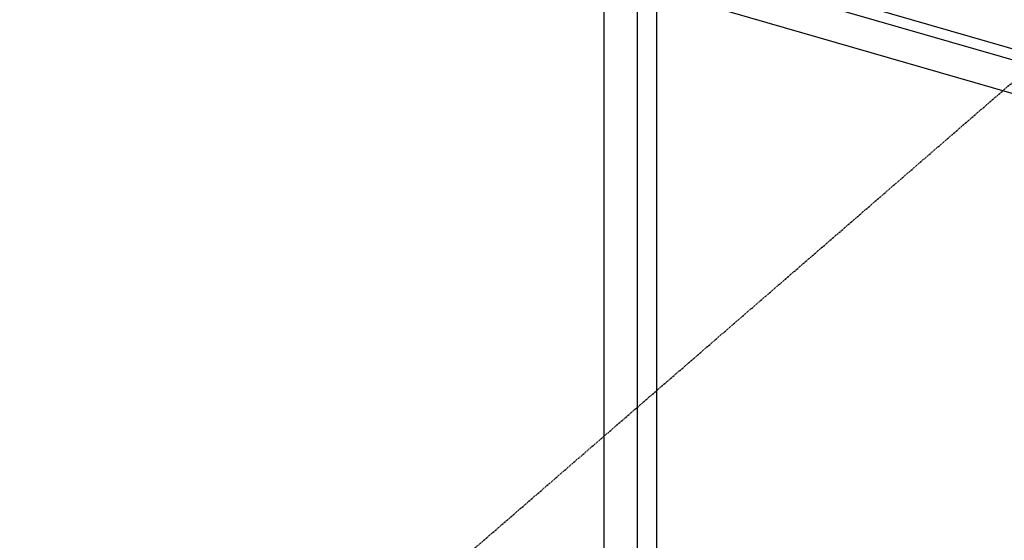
# Model space of a CAD drawing. Header units: millimetres. Extents: x -288865 to 11255, y 102926 to 380857.
# Tile 10 of 142: x -160494 to -158535, y 230141 to 231177. Entities that reach past the tile are written whole.
import ezdxf

# ---------------------------------------------------------------- set-up
doc = ezdxf.new("R2010")
doc.units = ezdxf.units.MM
doc.header["$MEASUREMENT"] = 0
doc.linetypes.add('DXK_LINE_DOT3', pattern=[5.9187, 2.979, -0.9799, 0.9799, -0.9799])
doc.layers.add('TS_INNE_OBIEKTY', color=7, linetype='Continuous')
doc.layers.add('TS_LINIE_WIDOCZNE', color=7, linetype='Continuous')

# ---------------------------------------------------------------- blocks, each defined once
blk = doc.blocks.new('Part-68308383-1757 - 1330')
at = {"layer": 'TS_LINIE_WIDOCZNE', "color": 1, "linetype": 'Continuous'}
for p, q in [((5301.3, 6039.9), (9151.2, 4928.6)), ((5282.1, 6023.2), (9131.9, 4911.9)), ((5282.1, 5956.6), (9131.9, 4845.3))]:
    blk.add_line(p, q, dxfattribs=at)
blk = doc.blocks.new('Part-68308383-1797 - 1330')
at = {"layer": 'TS_LINIE_WIDOCZNE', "color": 1, "linetype": 'Continuous'}
for p, q in [((5481.8, 6096.5), (5481.8, 6103.2)), ((5586.9, 5957.5), (5586.9, 6072.9)), ((5548.4, 5968.6), (5548.4, 6068)), ((5481.8, 5987.8), (5481.8, 6010.3)), ((5481.8, 4077.5), (5481.8, 5899)), ((5548.4, 4058.2), (5548.4, 5879.8)), ((5586.9, 4091.5), (5586.9, 5868.6)), ((5548.4, 4058.2), (5481.8, 4077.5)), ((5586.9, 4091.5), (5548.4, 4058.2))]:
    blk.add_line(p, q, dxfattribs=at)
blk = doc.blocks.new('Part-68308383-2173 - 1330')
at = {"layer": 'TS_LINIE_WIDOCZNE', "color": 1, "linetype": 'Continuous'}
for p, q in [((6111, 5961.7), (6134.1, 5981.6)), ((6134.1, 5981.6), (7676.5, 5536.4)), ((6111, 5921.7), (6111, 5961.7)), ((6111, 5961.7), (7653.4, 5516.4)), ((6111, 5941.7), (6111.9, 5944.7)), ((6111.9, 5938.1), (6111, 5941.7)), ((6111.9, 5944.7), (6114.3, 5946.5)), ((6114.3, 5934.9), (6111.9, 5938.1)), ((6112.1, 5942.7), (6113, 5945.5)), ((6112.1, 5942.7), (6113, 5939.1)), ((6113, 5939.1), (6115.5, 5935.9)), ((6114.3, 5946.5), (6117.6, 5946.4)), ((6115.5, 5935.9), (6118.8, 5934.1)), ((6117.6, 5946.4), (6121, 5944.6)), ((6121, 5944.6), (6123.4, 5941.4)), ((6123.4, 5941.4), (6124.3, 5937.8)), ((6124.3, 5937.8), (6123.4, 5934.8)), ((6111, 5921.7), (6148.3, 5910.9)), ((6117.6, 5933.1), (6114.3, 5934.9)), ((6121, 5933), (6117.6, 5933.1)), ((6118.8, 5934.1), (6122.1, 5934)), ((6123.4, 5934.8), (6121, 5933)), ((6122.1, 5934), (6123.5, 5935)), ((6166.7, 5905.6), (6221.4, 5889.8)), ((6221.4, 5889.8), (7052.4, 5649.9)), ((7070.8, 5644.6), (7618.8, 5486.4))]:
    blk.add_line(p, q, dxfattribs=at)
blk = doc.blocks.new('GridLine-68308383-3699 - 1330')
at = {"layer": 'TS_INNE_OBIEKTY', "color": 4, "linetype": 'DXK_LINE_DOT3'}
blk.add_line((4316.8, 3973.4), (11067.1, 9819.4), dxfattribs=at)

msp = doc.modelspace()

# ---------------------------------------------------------------- block references
for name in ['GridLine-68308383-3699 - 1330', 'Part-68308383-1797 - 1330', 'Part-68308383-1757 - 1330', 'Part-68308383-2173 - 1330']:
    msp.add_blockref(name, (-164812.9, 225365.8))

doc.saveas('drawing.dxf')
